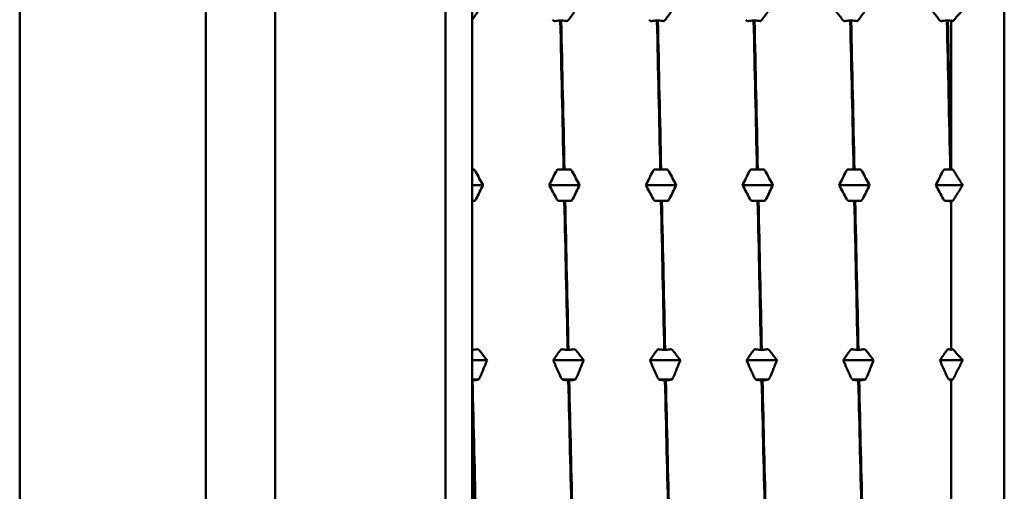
# Model space of a CAD drawing. Header units: millimetres. Extents: x 49 to 192, y 96 to 231.
# Tile 9 of 24: x 120 to 138, y 109 to 118. Entities that reach past the tile are written whole.
import ezdxf

# ---------------------------------------------------------------- set-up
doc = ezdxf.new("R2010")
doc.units = ezdxf.units.MM
doc.layers.add('Видимый контур (ГОСТ)', color=7, linetype='Continuous', lineweight=50)

msp = doc.modelspace()

# ---------------------------------------------------------------- linework, layer by layer
at = {"layer": 'Видимый контур (ГОСТ)'}
for p, q in [((123.493, 99.453), (123.493, 130.453)), ((119.993, 99.603), (119.993, 130.303)), ((124.793, 100.703), (124.793, 129.203)), ((127.993, 102.203), (127.993, 127.703)), ((138.493, 126.403), (138.493, 103.503)), ((128.493, 118.057), (128.493, 118.24)), ((128.493, 115.248), (128.493, 118.057)), ((130.167, 118.044), (130.15, 118.044)), ((131.983, 118.044), (131.966, 118.044)), ((133.799, 118.044), (133.782, 118.044)), ((135.615, 118.044), (135.598, 118.044)), ((137.431, 118.044), (137.414, 118.044)), ((137.493, 118.044), (137.493, 115.3)), ((137.493, 115.3), (137.493, 115.248)), ((128.493, 114.953), (128.493, 115.248)), ((130.098, 115.248), (130.212, 115.248)), ((130.212, 115.248), (130.229, 115.248)), ((130.229, 115.248), (130.344, 115.248)), ((131.914, 115.248), (132.029, 115.248)), ((132.029, 115.248), (132.046, 115.248)), ((132.046, 115.248), (132.16, 115.248)), ((133.731, 115.248), (133.845, 115.248)), ((133.845, 115.248), (133.862, 115.248)), ((133.862, 115.248), (133.976, 115.248)), ((135.547, 115.248), (135.661, 115.248)), ((135.661, 115.248), (135.678, 115.248)), ((135.678, 115.248), (135.792, 115.248)), ((137.363, 115.248), (137.477, 115.248)), ((137.477, 115.248), (137.493, 115.248)), ((128.493, 114.657), (128.493, 114.953)), ((128.698, 114.953), (128.493, 114.953)), ((130.514, 114.953), (129.941, 114.953)), ((132.33, 114.953), (131.757, 114.953)), ((134.146, 114.953), (133.573, 114.953)), ((135.962, 114.953), (135.389, 114.953)), ((137.493, 114.953), (137.205, 114.953)), ((137.711, 114.953), (137.493, 114.953)), ((128.493, 111.862), (128.493, 114.657)), ((128.541, 114.657), (128.493, 114.657)), ((130.226, 114.657), (130.112, 114.657)), ((130.243, 114.657), (130.226, 114.657)), ((130.357, 114.657), (130.243, 114.657)), ((132.042, 114.657), (131.928, 114.657)), ((132.059, 114.657), (132.042, 114.657)), ((132.173, 114.657), (132.059, 114.657)), ((133.858, 114.657), (133.744, 114.657)), ((133.875, 114.657), (133.858, 114.657)), ((133.989, 114.657), (133.875, 114.657)), ((135.674, 114.657), (135.56, 114.657)), ((135.691, 114.657), (135.674, 114.657)), ((135.805, 114.657), (135.691, 114.657)), ((137.49, 114.657), (137.376, 114.657)), ((137.493, 114.657), (137.49, 114.657)), ((137.493, 114.657), (137.493, 114.533)), ((137.493, 114.533), (137.493, 111.862)), ((128.493, 111.666), (128.493, 111.862)), ((130.288, 111.862), (130.305, 111.862)), ((132.104, 111.862), (132.121, 111.862)), ((133.92, 111.862), (133.937, 111.862)), ((135.736, 111.862), (135.753, 111.862)), ((128.493, 111.303), (128.493, 111.666)), ((128.774, 111.666), (128.493, 111.666)), ((130.59, 111.666), (130.017, 111.666)), ((132.406, 111.666), (131.833, 111.666)), ((134.222, 111.666), (133.649, 111.666)), ((136.038, 111.666), (135.465, 111.666)), ((137.493, 111.666), (137.281, 111.666)), ((137.711, 111.666), (137.493, 111.666)), ((128.493, 111.29), (128.493, 111.303)), ((128.616, 111.303), (128.493, 111.303)), ((128.502, 111.29), (128.493, 111.29)), ((128.493, 110.963), (128.493, 111.29)), ((130.432, 111.303), (130.187, 111.303)), ((130.318, 111.29), (130.301, 111.29)), ((132.248, 111.303), (132.003, 111.303)), ((132.134, 111.29), (132.117, 111.29)), ((134.065, 111.303), (133.819, 111.303)), ((133.95, 111.29), (133.933, 111.29)), ((135.881, 111.303), (135.636, 111.303)), ((135.767, 111.29), (135.75, 111.29)), ((137.493, 111.303), (137.452, 111.303)), ((137.525, 111.303), (137.493, 111.303)), ((137.493, 111.29), (137.493, 111.295)), ((137.493, 111.29), (137.493, 108.685)), ((128.493, 108.691), (128.493, 110.963))]:
    msp.add_line(p, q, dxfattribs=at)
for points in [[(128.622, 118.24), (128.58, 118.179), (128.537, 118.119), (128.494, 118.059)], [(130.438, 118.24), (130.396, 118.179), (130.353, 118.119), (130.31, 118.059)], [(132.255, 118.24), (132.212, 118.179), (132.169, 118.119), (132.126, 118.059)], [(134.071, 118.24), (134.028, 118.179), (133.985, 118.119), (133.942, 118.059)], [(135.454, 118.059), (135.407, 118.119), (135.36, 118.179), (135.314, 118.24)], [(135.887, 118.24), (135.844, 118.179), (135.801, 118.119), (135.758, 118.059)], [(137.27, 118.059), (137.223, 118.119), (137.176, 118.179), (137.13, 118.24)], [(128.494, 118.059), (128.493, 118.058), (128.493, 118.058), (128.493, 118.057)], [(130.036, 118.03), (130.024, 118.039), (130.014, 118.048), (130.005, 118.059)], [(130.15, 118.044), (130.171, 117.129), (130.192, 116.19), (130.212, 115.248)], [(130.229, 115.248), (130.209, 116.19), (130.188, 117.129), (130.167, 118.044)], [(131.852, 118.03), (131.84, 118.039), (131.83, 118.048), (131.822, 118.059)], [(131.966, 118.044), (131.987, 117.129), (132.008, 116.19), (132.029, 115.248)], [(132.046, 115.248), (132.025, 116.19), (132.004, 117.129), (131.983, 118.044)], [(133.668, 118.03), (133.656, 118.039), (133.646, 118.048), (133.638, 118.059)], [(133.782, 118.044), (133.803, 117.129), (133.824, 116.19), (133.845, 115.248)], [(133.862, 115.248), (133.841, 116.19), (133.82, 117.129), (133.799, 118.044)], [(135.484, 118.03), (135.472, 118.039), (135.462, 118.048), (135.454, 118.059)], [(135.598, 118.044), (135.619, 117.129), (135.64, 116.19), (135.661, 115.248)], [(135.678, 115.248), (135.657, 116.19), (135.636, 117.129), (135.615, 118.044)], [(137.3, 118.03), (137.288, 118.039), (137.278, 118.048), (137.27, 118.059)], [(137.414, 118.044), (137.435, 117.129), (137.456, 116.19), (137.477, 115.248)], [(137.493, 115.3), (137.472, 116.224), (137.452, 117.145), (137.431, 118.044)], [(137.493, 118.04), (137.473, 118.042), (137.453, 118.043), (137.431, 118.044)], [(128.527, 115.248), (128.539, 115.237), (128.55, 115.223), (128.558, 115.208)], [(128.558, 115.208), (128.605, 115.123), (128.652, 115.038), (128.698, 114.953)], [(129.941, 114.953), (129.983, 115.038), (130.026, 115.123), (130.07, 115.208)], [(130.344, 115.248), (130.356, 115.237), (130.366, 115.223), (130.374, 115.208)], [(130.374, 115.208), (130.421, 115.123), (130.468, 115.038), (130.514, 114.953)], [(131.757, 114.953), (131.8, 115.038), (131.842, 115.123), (131.886, 115.208)], [(132.16, 115.248), (132.172, 115.237), (132.182, 115.223), (132.19, 115.208)], [(132.19, 115.208), (132.237, 115.123), (132.284, 115.038), (132.33, 114.953)], [(133.573, 114.953), (133.616, 115.038), (133.659, 115.123), (133.702, 115.208)], [(133.976, 115.248), (133.988, 115.237), (133.998, 115.223), (134.006, 115.208)], [(134.006, 115.208), (134.053, 115.123), (134.1, 115.038), (134.146, 114.953)], [(135.389, 114.953), (135.432, 115.038), (135.475, 115.123), (135.518, 115.208)], [(135.792, 115.248), (135.804, 115.237), (135.814, 115.223), (135.822, 115.208)], [(135.822, 115.208), (135.869, 115.123), (135.916, 115.038), (135.962, 114.953)], [(137.205, 114.953), (137.248, 115.038), (137.291, 115.123), (137.334, 115.208)], [(128.698, 114.953), (128.656, 114.867), (128.613, 114.782), (128.569, 114.697)], [(130.081, 114.697), (130.034, 114.782), (129.987, 114.867), (129.941, 114.953)], [(130.514, 114.953), (130.472, 114.867), (130.429, 114.782), (130.385, 114.697)], [(131.897, 114.697), (131.85, 114.782), (131.803, 114.867), (131.757, 114.953)], [(132.33, 114.953), (132.288, 114.867), (132.245, 114.782), (132.201, 114.697)], [(133.713, 114.697), (133.666, 114.782), (133.62, 114.867), (133.573, 114.953)], [(134.146, 114.953), (134.104, 114.867), (134.061, 114.782), (134.018, 114.697)], [(135.529, 114.697), (135.482, 114.782), (135.436, 114.867), (135.389, 114.953)], [(135.962, 114.953), (135.92, 114.867), (135.877, 114.782), (135.834, 114.697)], [(137.346, 114.697), (137.298, 114.782), (137.252, 114.867), (137.205, 114.953)], [(130.112, 114.657), (130.1, 114.669), (130.089, 114.682), (130.081, 114.697)], [(130.226, 114.657), (130.246, 113.715), (130.267, 112.776), (130.288, 111.862)], [(130.305, 111.862), (130.284, 112.776), (130.263, 113.715), (130.243, 114.657)], [(131.928, 114.657), (131.916, 114.669), (131.905, 114.682), (131.897, 114.697)], [(132.042, 114.657), (132.063, 113.715), (132.083, 112.776), (132.104, 111.862)], [(132.121, 111.862), (132.1, 112.776), (132.08, 113.715), (132.059, 114.657)], [(133.744, 114.657), (133.732, 114.669), (133.721, 114.682), (133.713, 114.697)], [(133.858, 114.657), (133.879, 113.715), (133.9, 112.776), (133.92, 111.862)], [(133.937, 111.862), (133.916, 112.776), (133.896, 113.715), (133.875, 114.657)], [(135.56, 114.657), (135.548, 114.669), (135.538, 114.682), (135.529, 114.697)], [(135.674, 114.657), (135.695, 113.715), (135.716, 112.776), (135.736, 111.862)], [(135.753, 111.862), (135.733, 112.776), (135.712, 113.715), (135.691, 114.657)], [(137.376, 114.657), (137.364, 114.669), (137.354, 114.682), (137.346, 114.697)], [(137.49, 114.657), (137.491, 114.616), (137.492, 114.574), (137.493, 114.533)], [(128.603, 111.875), (128.615, 111.866), (128.625, 111.857), (128.633, 111.847)], [(128.633, 111.847), (128.681, 111.786), (128.727, 111.726), (128.774, 111.666)], [(130.017, 111.666), (130.059, 111.726), (130.102, 111.786), (130.145, 111.847)], [(130.419, 111.875), (130.431, 111.866), (130.441, 111.857), (130.45, 111.847)], [(130.45, 111.847), (130.497, 111.786), (130.543, 111.726), (130.59, 111.666)], [(131.833, 111.666), (131.875, 111.726), (131.918, 111.786), (131.961, 111.847)], [(132.235, 111.875), (132.247, 111.866), (132.258, 111.857), (132.266, 111.847)], [(132.266, 111.847), (132.313, 111.786), (132.36, 111.726), (132.406, 111.666)], [(133.649, 111.666), (133.691, 111.726), (133.734, 111.786), (133.778, 111.847)], [(134.051, 111.875), (134.063, 111.866), (134.074, 111.857), (134.082, 111.847)], [(134.082, 111.847), (134.129, 111.786), (134.176, 111.726), (134.222, 111.666)], [(135.465, 111.666), (135.507, 111.726), (135.55, 111.786), (135.594, 111.847)], [(135.868, 111.875), (135.88, 111.866), (135.89, 111.857), (135.898, 111.847)], [(135.898, 111.847), (135.945, 111.786), (135.992, 111.726), (136.038, 111.666)], [(137.281, 111.666), (137.324, 111.726), (137.366, 111.786), (137.41, 111.847)], [(128.774, 111.666), (128.731, 111.561), (128.688, 111.456), (128.645, 111.352)], [(130.157, 111.352), (130.11, 111.456), (130.063, 111.561), (130.017, 111.666)], [(130.59, 111.666), (130.547, 111.561), (130.504, 111.456), (130.461, 111.352)], [(131.973, 111.352), (131.926, 111.456), (131.879, 111.561), (131.833, 111.666)], [(132.406, 111.666), (132.363, 111.561), (132.32, 111.456), (132.277, 111.352)], [(133.789, 111.352), (133.742, 111.456), (133.695, 111.561), (133.649, 111.666)], [(134.222, 111.666), (134.18, 111.561), (134.137, 111.456), (134.093, 111.352)], [(135.605, 111.352), (135.558, 111.456), (135.511, 111.561), (135.465, 111.666)], [(136.038, 111.666), (135.996, 111.561), (135.953, 111.456), (135.909, 111.352)], [(137.421, 111.352), (137.374, 111.456), (137.327, 111.561), (137.281, 111.666)], [(128.565, 108.685), (128.544, 109.511), (128.523, 110.386), (128.502, 111.29)], [(130.187, 111.303), (130.175, 111.318), (130.165, 111.334), (130.157, 111.352)], [(130.301, 111.29), (130.322, 110.386), (130.343, 109.511), (130.364, 108.685)], [(130.381, 108.685), (130.36, 109.511), (130.339, 110.386), (130.318, 111.29)], [(132.003, 111.303), (131.991, 111.318), (131.981, 111.334), (131.973, 111.352)], [(132.117, 111.29), (132.138, 110.386), (132.159, 109.511), (132.18, 108.685)], [(132.197, 108.685), (132.176, 109.511), (132.155, 110.386), (132.134, 111.29)], [(133.819, 111.303), (133.807, 111.318), (133.797, 111.334), (133.789, 111.352)], [(133.933, 111.29), (133.954, 110.386), (133.975, 109.511), (133.996, 108.685)], [(134.013, 108.685), (133.992, 109.511), (133.971, 110.386), (133.95, 111.29)], [(135.636, 111.303), (135.624, 111.318), (135.613, 111.334), (135.605, 111.352)], [(135.75, 111.29), (135.77, 110.386), (135.791, 109.511), (135.812, 108.685)], [(135.829, 108.685), (135.808, 109.511), (135.787, 110.386), (135.767, 111.29)], [(137.452, 111.303), (137.44, 111.318), (137.429, 111.334), (137.421, 111.352)], [(128.493, 110.963), (128.511, 110.175), (128.529, 109.411), (128.548, 108.685)]]:
    msp.add_open_spline(points, degree=3, dxfattribs=at)
for points, weights in [([(137.711, 118.24), (137.62, 118.136), (137.525, 118.03)], [1.00147787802, 1.00099824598, 1.00025386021]), ([(137.525, 118.03), (137.509, 118.037), (137.493, 118.044)], [1.0001240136, 1.00006391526, 1]), ([(137.493, 115.248), (137.509, 115.248), (137.525, 115.248)], [1, 1.00006391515, 1.00012401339]), ([(137.525, 115.248), (137.62, 115.099), (137.711, 114.953)], [1.00025386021, 1.00099824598, 1.00147787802]), ([(137.711, 114.953), (137.62, 114.806), (137.525, 114.657)], [1.00147787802, 1.00099824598, 1.00025386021]), ([(137.525, 114.657), (137.509, 114.657), (137.493, 114.657)], [1.00012401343, 1.00006391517, 1]), ([(137.493, 111.862), (137.509, 111.868), (137.525, 111.875)], [1, 1.00006391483, 1.00012401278]), ([(137.525, 111.875), (137.62, 111.769), (137.711, 111.666)], [1.00025386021, 1.00099824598, 1.00147787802]), ([(137.711, 111.666), (137.62, 111.487), (137.525, 111.303)], [1.00147787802, 1.00099824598, 1.00025386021]), ([(137.525, 111.303), (137.509, 111.297), (137.493, 111.29)], [1.00012401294, 1.00006391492, 1])]:
    msp.add_rational_spline(points, weights, degree=2, dxfattribs=at)
for points, knots in [([(130.15, 118.044), (130.131, 118.043), (130.113, 118.042), (130.078, 118.039), (130.062, 118.036), (130.043, 118.032), (130.04, 118.031), (130.036, 118.03)], [-0.01787911, -0.01787911, -0.01787911, -0.01787911, -0.01226751, -0.01226751, -0.00665623, -0.00665623, -0.00506216, -0.00506216, -0.00506216, -0.00506216]), ([(130.281, 118.03), (130.28, 118.031), (130.278, 118.031), (130.264, 118.035), (130.248, 118.038), (130.211, 118.042), (130.189, 118.043), (130.167, 118.044)], [-0.01282665, -0.01282665, -0.01282665, -0.01282665, -0.01227145, -0.01227145, -0.00665799, -0.00665799, 0, 0, 0, 0]), ([(130.31, 118.059), (130.304, 118.051), (130.297, 118.043), (130.286, 118.034), (130.284, 118.032), (130.281, 118.03)], [-0.020105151, -0.020105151, -0.020105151, -0.020105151, -0.01516841, -0.01516841, -0.013799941, -0.013799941, -0.013799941, -0.013799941]), ([(131.966, 118.044), (131.947, 118.043), (131.929, 118.042), (131.894, 118.039), (131.878, 118.036), (131.86, 118.032), (131.856, 118.031), (131.852, 118.03)], [-0.01787911, -0.01787911, -0.01787911, -0.01787911, -0.01226751, -0.01226751, -0.00665623, -0.00665623, -0.00506216, -0.00506216, -0.00506216, -0.00506216]), ([(132.097, 118.03), (132.096, 118.031), (132.094, 118.031), (132.08, 118.035), (132.064, 118.038), (132.027, 118.042), (132.005, 118.043), (131.983, 118.044)], [-0.01282665, -0.01282665, -0.01282665, -0.01282665, -0.01227145, -0.01227145, -0.00665799, -0.00665799, 0, 0, 0, 0]), ([(132.126, 118.059), (132.12, 118.051), (132.113, 118.043), (132.102, 118.034), (132.1, 118.032), (132.097, 118.03)], [-0.020105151, -0.020105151, -0.020105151, -0.020105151, -0.01516841, -0.01516841, -0.013799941, -0.013799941, -0.013799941, -0.013799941]), ([(133.782, 118.044), (133.763, 118.043), (133.745, 118.042), (133.71, 118.039), (133.694, 118.036), (133.676, 118.032), (133.672, 118.031), (133.668, 118.03)], [-0.01787911, -0.01787911, -0.01787911, -0.01787911, -0.01226751, -0.01226751, -0.00665623, -0.00665623, -0.00506216, -0.00506216, -0.00506216, -0.00506216]), ([(133.913, 118.03), (133.912, 118.031), (133.911, 118.031), (133.896, 118.035), (133.88, 118.038), (133.843, 118.042), (133.821, 118.043), (133.799, 118.044)], [-0.01282665, -0.01282665, -0.01282665, -0.01282665, -0.01227145, -0.01227145, -0.00665799, -0.00665799, 0, 0, 0, 0]), ([(133.942, 118.059), (133.936, 118.051), (133.929, 118.043), (133.918, 118.034), (133.916, 118.032), (133.913, 118.03)], [-0.020105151, -0.020105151, -0.020105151, -0.020105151, -0.01516841, -0.01516841, -0.013799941, -0.013799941, -0.013799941, -0.013799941]), ([(135.598, 118.044), (135.58, 118.043), (135.561, 118.042), (135.526, 118.039), (135.51, 118.036), (135.492, 118.032), (135.488, 118.031), (135.484, 118.03)], [-0.01787911, -0.01787911, -0.01787911, -0.01787911, -0.01226751, -0.01226751, -0.00665623, -0.00665623, -0.00506216, -0.00506216, -0.00506216, -0.00506216]), ([(135.729, 118.03), (135.728, 118.031), (135.727, 118.031), (135.712, 118.035), (135.696, 118.038), (135.659, 118.042), (135.637, 118.043), (135.615, 118.044)], [-0.01282665, -0.01282665, -0.01282665, -0.01282665, -0.01227145, -0.01227145, -0.00665799, -0.00665799, 0, 0, 0, 0]), ([(135.758, 118.059), (135.752, 118.051), (135.745, 118.043), (135.734, 118.034), (135.732, 118.032), (135.729, 118.03)], [-0.020105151, -0.020105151, -0.020105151, -0.020105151, -0.01516841, -0.01516841, -0.013799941, -0.013799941, -0.013799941, -0.013799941]), ([(137.414, 118.044), (137.396, 118.043), (137.377, 118.042), (137.342, 118.039), (137.326, 118.036), (137.308, 118.032), (137.304, 118.031), (137.3, 118.03)], [-0.01787911, -0.01787911, -0.01787911, -0.01787911, -0.01226751, -0.01226751, -0.00665623, -0.00665623, -0.00506216, -0.00506216, -0.00506216, -0.00506216]), ([(128.493, 115.248), (128.501, 115.248), (128.509, 115.248), (128.52, 115.248), (128.524, 115.248), (128.527, 115.248)], [-0.00949388, -0.00949388, -0.00949388, -0.00949388, -0.006656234, -0.006656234, -0.005062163, -0.005062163, -0.005062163, -0.005062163]), ([(130.07, 115.208), (130.075, 115.219), (130.082, 115.23), (130.093, 115.243), (130.096, 115.246), (130.098, 115.248)], [-0.020105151, -0.020105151, -0.020105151, -0.020105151, -0.01516841, -0.01516841, -0.013799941, -0.013799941, -0.013799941, -0.013799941]), ([(131.886, 115.208), (131.891, 115.219), (131.898, 115.23), (131.909, 115.243), (131.912, 115.246), (131.914, 115.248)], [-0.020105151, -0.020105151, -0.020105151, -0.020105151, -0.01516841, -0.01516841, -0.013799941, -0.013799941, -0.013799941, -0.013799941]), ([(133.702, 115.208), (133.708, 115.219), (133.715, 115.23), (133.725, 115.243), (133.728, 115.246), (133.731, 115.248)], [-0.020105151, -0.020105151, -0.020105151, -0.020105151, -0.01516841, -0.01516841, -0.013799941, -0.013799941, -0.013799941, -0.013799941]), ([(135.518, 115.208), (135.524, 115.219), (135.531, 115.23), (135.542, 115.243), (135.544, 115.246), (135.547, 115.248)], [-0.020105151, -0.020105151, -0.020105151, -0.020105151, -0.01516841, -0.01516841, -0.013799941, -0.013799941, -0.013799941, -0.013799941]), ([(137.334, 115.208), (137.34, 115.219), (137.347, 115.23), (137.358, 115.243), (137.36, 115.246), (137.363, 115.248)], [-0.020105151, -0.020105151, -0.020105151, -0.020105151, -0.01516841, -0.01516841, -0.013799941, -0.013799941, -0.013799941, -0.013799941]), ([(128.569, 114.697), (128.564, 114.686), (128.557, 114.675), (128.546, 114.662), (128.543, 114.66), (128.541, 114.657)], [-0.020105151, -0.020105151, -0.020105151, -0.020105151, -0.015168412, -0.015168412, -0.013799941, -0.013799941, -0.013799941, -0.013799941]), ([(130.385, 114.697), (130.38, 114.686), (130.373, 114.675), (130.362, 114.662), (130.359, 114.66), (130.357, 114.657)], [-0.020105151, -0.020105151, -0.020105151, -0.020105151, -0.01516841, -0.01516841, -0.013799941, -0.013799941, -0.013799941, -0.013799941]), ([(132.201, 114.697), (132.196, 114.686), (132.189, 114.675), (132.178, 114.662), (132.175, 114.66), (132.173, 114.657)], [-0.020105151, -0.020105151, -0.020105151, -0.020105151, -0.01516841, -0.01516841, -0.013799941, -0.013799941, -0.013799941, -0.013799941]), ([(134.018, 114.697), (134.012, 114.686), (134.005, 114.675), (133.994, 114.662), (133.991, 114.66), (133.989, 114.657)], [-0.020105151, -0.020105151, -0.020105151, -0.020105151, -0.01516841, -0.01516841, -0.013799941, -0.013799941, -0.013799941, -0.013799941]), ([(135.834, 114.697), (135.828, 114.686), (135.821, 114.675), (135.81, 114.662), (135.808, 114.66), (135.805, 114.657)], [-0.020105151, -0.020105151, -0.020105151, -0.020105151, -0.01516841, -0.01516841, -0.013799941, -0.013799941, -0.013799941, -0.013799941]), ([(128.493, 111.862), (128.51, 111.862), (128.527, 111.863), (128.561, 111.866), (128.577, 111.869), (128.596, 111.873), (128.599, 111.874), (128.603, 111.875)], [-0.01750889, -0.01750889, -0.01750889, -0.01750889, -0.01226751, -0.01226751, -0.00665623, -0.00665623, -0.00506216, -0.00506216, -0.00506216, -0.00506216]), ([(130.145, 111.847), (130.151, 111.854), (130.158, 111.862), (130.169, 111.871), (130.171, 111.873), (130.174, 111.875)], [-0.020105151, -0.020105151, -0.020105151, -0.020105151, -0.01516841, -0.01516841, -0.013799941, -0.013799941, -0.013799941, -0.013799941]), ([(130.174, 111.875), (130.175, 111.874), (130.177, 111.874), (130.192, 111.87), (130.207, 111.868), (130.244, 111.863), (130.266, 111.862), (130.288, 111.862)], [-0.01282665, -0.01282665, -0.01282665, -0.01282665, -0.01227145, -0.01227145, -0.00665799, -0.00665799, 0, 0, 0, 0]), ([(130.305, 111.862), (130.324, 111.862), (130.342, 111.863), (130.377, 111.866), (130.393, 111.869), (130.412, 111.873), (130.415, 111.874), (130.419, 111.875)], [-0.01787911, -0.01787911, -0.01787911, -0.01787911, -0.01226751, -0.01226751, -0.00665623, -0.00665623, -0.00506216, -0.00506216, -0.00506216, -0.00506216]), ([(131.961, 111.847), (131.967, 111.854), (131.974, 111.862), (131.985, 111.871), (131.988, 111.873), (131.99, 111.875)], [-0.020105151, -0.020105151, -0.020105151, -0.020105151, -0.01516841, -0.01516841, -0.013799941, -0.013799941, -0.013799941, -0.013799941]), ([(131.99, 111.875), (131.991, 111.874), (131.993, 111.874), (132.008, 111.87), (132.023, 111.868), (132.06, 111.863), (132.082, 111.862), (132.104, 111.862)], [-0.01282665, -0.01282665, -0.01282665, -0.01282665, -0.01227145, -0.01227145, -0.00665799, -0.00665799, 0, 0, 0, 0]), ([(132.121, 111.862), (132.14, 111.862), (132.158, 111.863), (132.193, 111.866), (132.209, 111.869), (132.228, 111.873), (132.232, 111.874), (132.235, 111.875)], [-0.01787911, -0.01787911, -0.01787911, -0.01787911, -0.01226751, -0.01226751, -0.00665623, -0.00665623, -0.00506216, -0.00506216, -0.00506216, -0.00506216]), ([(133.778, 111.847), (133.783, 111.854), (133.79, 111.862), (133.801, 111.871), (133.804, 111.873), (133.806, 111.875)], [-0.020105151, -0.020105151, -0.020105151, -0.020105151, -0.01516841, -0.01516841, -0.013799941, -0.013799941, -0.013799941, -0.013799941]), ([(133.806, 111.875), (133.808, 111.874), (133.809, 111.874), (133.824, 111.87), (133.839, 111.868), (133.876, 111.863), (133.898, 111.862), (133.92, 111.862)], [-0.01282665, -0.01282665, -0.01282665, -0.01282665, -0.01227145, -0.01227145, -0.00665799, -0.00665799, 0, 0, 0, 0]), ([(133.937, 111.862), (133.956, 111.862), (133.974, 111.863), (134.009, 111.866), (134.025, 111.869), (134.044, 111.873), (134.048, 111.874), (134.051, 111.875)], [-0.01787911, -0.01787911, -0.01787911, -0.01787911, -0.01226751, -0.01226751, -0.00665623, -0.00665623, -0.00506216, -0.00506216, -0.00506216, -0.00506216]), ([(135.594, 111.847), (135.599, 111.854), (135.606, 111.862), (135.617, 111.871), (135.62, 111.873), (135.622, 111.875)], [-0.020105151, -0.020105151, -0.020105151, -0.020105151, -0.01516841, -0.01516841, -0.013799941, -0.013799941, -0.013799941, -0.013799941]), ([(135.622, 111.875), (135.624, 111.874), (135.625, 111.874), (135.64, 111.87), (135.655, 111.868), (135.693, 111.863), (135.714, 111.862), (135.736, 111.862)], [-0.01282665, -0.01282665, -0.01282665, -0.01282665, -0.01227145, -0.01227145, -0.00665799, -0.00665799, 0, 0, 0, 0]), ([(135.753, 111.862), (135.772, 111.862), (135.791, 111.863), (135.825, 111.866), (135.842, 111.869), (135.86, 111.873), (135.864, 111.874), (135.868, 111.875)], [-0.01787911, -0.01787911, -0.01787911, -0.01787911, -0.01226751, -0.01226751, -0.00665623, -0.00665623, -0.00506216, -0.00506216, -0.00506216, -0.00506216]), ([(137.41, 111.847), (137.415, 111.854), (137.422, 111.862), (137.433, 111.871), (137.436, 111.873), (137.438, 111.875)], [-0.020105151, -0.020105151, -0.020105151, -0.020105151, -0.01516841, -0.01516841, -0.013799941, -0.013799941, -0.013799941, -0.013799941]), ([(137.438, 111.875), (137.44, 111.874), (137.441, 111.874), (137.456, 111.87), (137.472, 111.868), (137.49, 111.865), (137.491, 111.865), (137.493, 111.865)], [-0.012826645, -0.012826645, -0.012826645, -0.012826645, -0.012271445, -0.012271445, -0.006657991, -0.006657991, -0.006192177, -0.006192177, -0.006192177, -0.006192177]), ([(128.616, 111.303), (128.615, 111.303), (128.614, 111.303), (128.599, 111.299), (128.583, 111.296), (128.546, 111.292), (128.524, 111.29), (128.502, 111.29)], [-0.01282665, -0.01282665, -0.01282665, -0.01282665, -0.01227145, -0.01227145, -0.00665799, -0.00665799, 0, 0, 0, 0]), ([(128.645, 111.352), (128.639, 111.339), (128.632, 111.326), (128.621, 111.31), (128.619, 111.307), (128.616, 111.303)], [-0.020105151, -0.020105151, -0.020105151, -0.020105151, -0.015168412, -0.015168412, -0.013799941, -0.013799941, -0.013799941, -0.013799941]), ([(130.301, 111.29), (130.283, 111.29), (130.264, 111.291), (130.229, 111.295), (130.213, 111.297), (130.195, 111.301), (130.191, 111.302), (130.187, 111.303)], [-0.01787911, -0.01787911, -0.01787911, -0.01787911, -0.01226751, -0.01226751, -0.00665623, -0.00665623, -0.00506216, -0.00506216, -0.00506216, -0.00506216]), ([(130.432, 111.303), (130.431, 111.303), (130.43, 111.303), (130.415, 111.299), (130.399, 111.296), (130.362, 111.292), (130.34, 111.29), (130.318, 111.29)], [-0.01282665, -0.01282665, -0.01282665, -0.01282665, -0.01227145, -0.01227145, -0.00665799, -0.00665799, 0, 0, 0, 0]), ([(130.461, 111.352), (130.455, 111.339), (130.448, 111.326), (130.437, 111.31), (130.435, 111.307), (130.432, 111.303)], [-0.020105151, -0.020105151, -0.020105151, -0.020105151, -0.01516841, -0.01516841, -0.013799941, -0.013799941, -0.013799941, -0.013799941]), ([(132.117, 111.29), (132.099, 111.29), (132.08, 111.291), (132.045, 111.295), (132.029, 111.297), (132.011, 111.301), (132.007, 111.302), (132.003, 111.303)], [-0.01787911, -0.01787911, -0.01787911, -0.01787911, -0.01226751, -0.01226751, -0.00665623, -0.00665623, -0.00506216, -0.00506216, -0.00506216, -0.00506216]), ([(132.248, 111.303), (132.247, 111.303), (132.246, 111.303), (132.231, 111.299), (132.215, 111.296), (132.178, 111.292), (132.157, 111.29), (132.134, 111.29)], [-0.01282665, -0.01282665, -0.01282665, -0.01282665, -0.01227145, -0.01227145, -0.00665799, -0.00665799, 0, 0, 0, 0]), ([(132.277, 111.352), (132.272, 111.339), (132.264, 111.326), (132.254, 111.31), (132.251, 111.307), (132.248, 111.303)], [-0.020105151, -0.020105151, -0.020105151, -0.020105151, -0.01516841, -0.01516841, -0.013799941, -0.013799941, -0.013799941, -0.013799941]), ([(133.933, 111.29), (133.915, 111.29), (133.896, 111.291), (133.862, 111.295), (133.845, 111.297), (133.827, 111.301), (133.823, 111.302), (133.819, 111.303)], [-0.01787911, -0.01787911, -0.01787911, -0.01787911, -0.01226751, -0.01226751, -0.00665623, -0.00665623, -0.00506216, -0.00506216, -0.00506216, -0.00506216]), ([(134.065, 111.303), (134.063, 111.303), (134.062, 111.303), (134.047, 111.299), (134.031, 111.296), (133.994, 111.292), (133.973, 111.29), (133.95, 111.29)], [-0.01282665, -0.01282665, -0.01282665, -0.01282665, -0.01227145, -0.01227145, -0.00665799, -0.00665799, 0, 0, 0, 0]), ([(134.093, 111.352), (134.088, 111.339), (134.081, 111.326), (134.07, 111.31), (134.067, 111.307), (134.065, 111.303)], [-0.020105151, -0.020105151, -0.020105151, -0.020105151, -0.01516841, -0.01516841, -0.013799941, -0.013799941, -0.013799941, -0.013799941]), ([(135.75, 111.29), (135.731, 111.29), (135.712, 111.291), (135.678, 111.295), (135.661, 111.297), (135.643, 111.301), (135.639, 111.302), (135.636, 111.303)], [-0.01787911, -0.01787911, -0.01787911, -0.01787911, -0.01226751, -0.01226751, -0.00665623, -0.00665623, -0.00506216, -0.00506216, -0.00506216, -0.00506216]), ([(135.881, 111.303), (135.879, 111.303), (135.878, 111.303), (135.863, 111.299), (135.848, 111.296), (135.81, 111.292), (135.789, 111.29), (135.767, 111.29)], [-0.01282665, -0.01282665, -0.01282665, -0.01282665, -0.01227145, -0.01227145, -0.00665799, -0.00665799, 0, 0, 0, 0]), ([(135.909, 111.352), (135.904, 111.339), (135.897, 111.326), (135.886, 111.31), (135.883, 111.307), (135.881, 111.303)], [-0.020105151, -0.020105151, -0.020105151, -0.020105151, -0.01516841, -0.01516841, -0.013799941, -0.013799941, -0.013799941, -0.013799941]), ([(137.493, 111.295), (137.482, 111.297), (137.472, 111.299), (137.459, 111.301), (137.455, 111.302), (137.452, 111.303)], [-0.01023584, -0.01023584, -0.01023584, -0.01023584, -0.006656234, -0.006656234, -0.005062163, -0.005062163, -0.005062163, -0.005062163])]:
    msp.add_open_spline(points, degree=3, knots=knots, dxfattribs=at)

doc.saveas('drawing.dxf')
